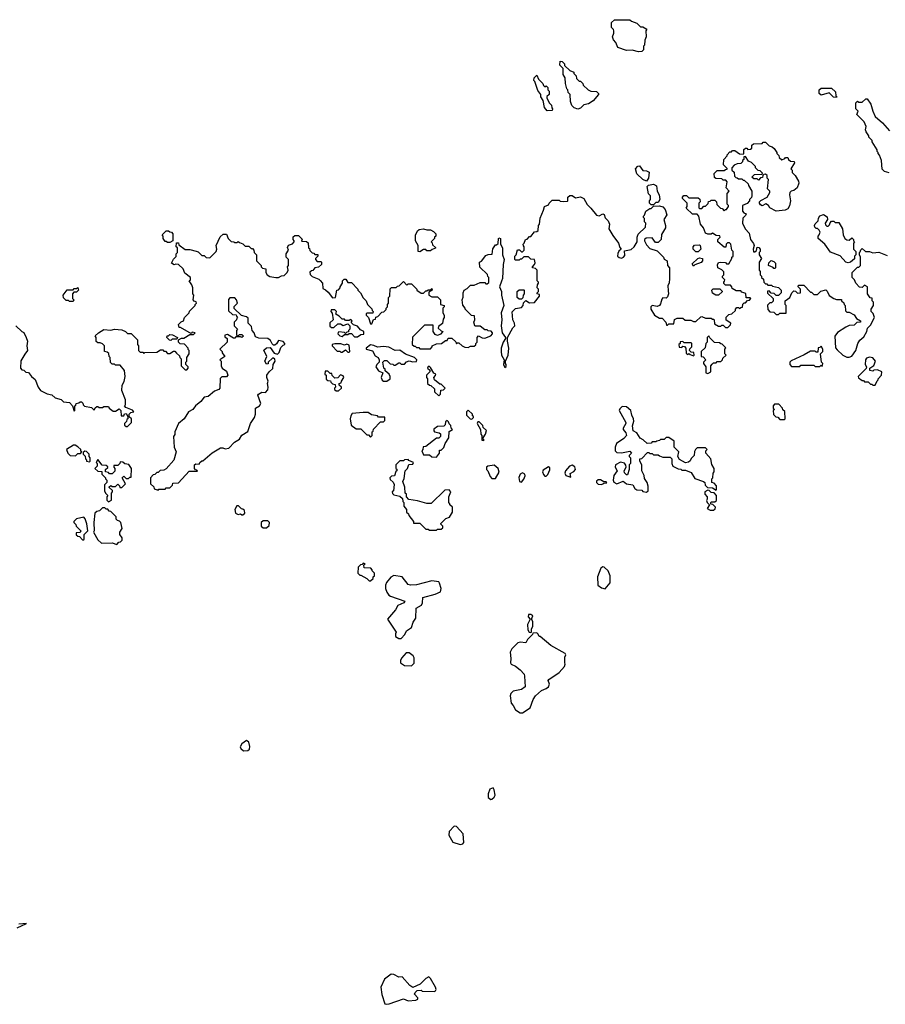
# Model space of a CAD drawing. Extents: x 1861455 to 2058065, y 200073 to 437907.
# Tile 239 of 256: x 1911632 to 1918970, y 309460 to 317810. Entities that reach past the tile are written whole.
import ezdxf

# ---------------------------------------------------------------- set-up
doc = ezdxf.new("R2010")
doc.units = 0

msp = doc.modelspace()

# ---------------------------------------------------------------- linework, layer by layer
at = {"layer": '0CON05XD'}
for points in [[(1916878.3, 317538.3), (1916825, 317552.5), (1916775, 317547.5), (1916702.5, 317575), (1916687, 317617), (1916665, 317640), (1916657.5, 317665), (1916670, 317695), (1916670, 317715), (1916667, 317727), (1916650, 317745), (1916650, 317785), (1916675, 317810), (1916805, 317810), (1916818.3, 317798.3), (1916865, 317780), (1916895, 317750), (1916915, 317750), (1916948.3, 317728.3), (1916940, 317715), (1916942.5, 317665), (1916932.5, 317635), (1916930, 317595), (1916920, 317585), (1916920, 317555), (1916905, 317540), (1916878.3, 317538.3)], [(1916365, 317050), (1916333, 317063), (1916313, 317083), (1916302.5, 317115), (1916300, 317175), (1916281.7, 317191.7), (1916280, 317215), (1916270, 317225), (1916258.3, 317268.3), (1916257, 317317), (1916240, 317345), (1916240, 317395), (1916210, 317425), (1916213, 317457), (1916230, 317455), (1916250, 317435), (1916251.7, 317421.7), (1916295, 317380), (1916330, 317365), (1916330, 317355), (1916350, 317335), (1916351.7, 317311.7), (1916375, 317290), (1916385, 317290), (1916405, 317270), (1916410, 317255), (1916450, 317215), (1916475, 317202.5), (1916521.7, 317201.7), (1916540, 317185), (1916540, 317175), (1916495, 317122.5), (1916455, 317097.5), (1916413.3, 317086.7), (1916385, 317060), (1916365, 317050)], [(1916105, 317037.5), (1916082.5, 317065), (1916070, 317125), (1916050, 317155), (1916050, 317175), (1916025, 317210), (1916000, 317285), (1915990, 317295), (1915993, 317317), (1916015, 317340), (1916030, 317305), (1916068.3, 317268.3), (1916071.7, 317251.7), (1916085, 317240), (1916095, 317250), (1916110, 317235), (1916110, 317215), (1916120, 317205), (1916120, 317175), (1916101.7, 317158.3), (1916100, 317145), (1916123, 317103), (1916140, 317085), (1916143, 317063), (1916150, 317055), (1916145, 317040), (1916105, 317037.5)], [(1918555, 317150), (1918531.7, 317151.7), (1918495, 317190), (1918425, 317170), (1918410, 317185), (1918410, 317215), (1918425, 317230), (1918515, 317230), (1918548.3, 317198.3), (1918550, 317165), (1918560, 317155), (1918555, 317150)], [(1919001.7, 316511.7), (1918963, 316523), (1918943, 316543), (1918937.5, 316615), (1918921.7, 316661.7), (1918910, 316675), (1918910, 316685), (1918901.7, 316691.7), (1918900, 316705), (1918860, 316775), (1918860, 316785), (1918830, 316815), (1918830, 316825), (1918808.3, 316858.3), (1918802.5, 316875), (1918807.5, 316905), (1918790, 316945), (1918730, 317005), (1918740, 317035), (1918720, 317055), (1918720, 317105), (1918735, 317120), (1918745, 317110), (1918775, 317110), (1918805, 317140), (1918815, 317140), (1918847.5, 317095), (1918863, 317033), (1918885, 316990), (1918947.5, 316935), (1919007, 316867)], [(1915717.7, 315592.3), (1915698.8, 315545), (1915716, 315505), (1915716.2, 315475), (1915736.2, 315385), (1915713, 315323), (1915718.8, 315265), (1915712.5, 315215), (1915722.5, 315155), (1915750, 315115), (1915750, 315105), (1915730, 315075), (1915713.3, 315025), (1915712.5, 314995), (1915717.5, 314965), (1915740, 314925), (1915732.5, 314885), (1915745, 314860), (1915755, 314870), (1915757.5, 314885), (1915750, 314895), (1915750, 314915), (1915772.5, 314965), (1915780, 315025), (1915767.5, 315085), (1915767.5, 315115), (1915813, 315197), (1915830, 315215), (1915827, 315237), (1915812.5, 315265), (1915808.3, 315331.7), (1915835, 315360), (1915885, 315370), (1915900, 315385), (1915901.7, 315408.3), (1915921.7, 315428.3), (1915955, 315410), (1915997, 315413), (1916040, 315465), (1916038.3, 315478.3), (1916020, 315485), (1916020, 315495), (1916030, 315505), (1916030, 315525), (1916020, 315535), (1916021.7, 315561.7), (1916030, 315575), (1916030, 315585), (1916020, 315595), (1916020, 315685), (1916005, 315700), (1915980, 315705), (1915980, 315715), (1915997, 315733), (1916001.7, 315748.3), (1915997.5, 315775), (1915965, 315780), (1915945, 315800), (1915905, 315800), (1915885, 315780), (1915875, 315780), (1915865, 315770), (1915835, 315770), (1915830, 315775), (1915830, 315805), (1915840, 315815), (1915851.7, 315858.3), (1915868.3, 315858.3), (1915885, 315840), (1915895, 315840), (1915910, 315855), (1915910, 315885), (1915901.7, 315891.7), (1915900, 315905), (1915910, 315915), (1915920, 315945), (1915935, 315950), (1915955, 315970), (1915965, 315970), (1915995, 316010), (1916017, 316013), (1916027, 316023), (1916030, 316065), (1916040, 316075), (1916043, 316127), (1916072.5, 316195), (1916080, 316225), (1916115, 316240), (1916120, 316255), (1916145, 316280), (1916205, 316280), (1916215, 316270), (1916245, 316267.5), (1916275, 316270), (1916280, 316275), (1916280, 316305), (1916295, 316320), (1916315, 316320), (1916345, 316300), (1916385, 316307.5), (1916415, 316292.5), (1916441.7, 316241.7), (1916475, 316212.5), (1916521.2, 316151.2), (1916545, 316146.2), (1916575, 316163.3), (1916588.3, 316158.3), (1916595, 316130), (1916620, 316105), (1916632.5, 316075), (1916627.5, 316035), (1916659.3, 315979.3), (1916707.5, 315915), (1916718.3, 315878.3), (1916730, 315865), (1916711.7, 315848.3), (1916701.4, 315828.6), (1916700.8, 315805), (1916713.1, 315793.1), (1916735, 315786.9), (1916751.2, 315795), (1916760.8, 315809.2), (1916760, 315850), (1916815, 315860), (1916840, 315885), (1916867.5, 315925), (1916867.5, 315965), (1916875, 315990), (1916938.3, 316051.7), (1916940, 316085), (1916930, 316095), (1916930, 316125), (1916921.7, 316131.7), (1916920, 316145), (1916928.3, 316151.7), (1916940, 316185), (1916975, 316210), (1916985, 316210), (1917005, 316230), (1917055, 316232.5), (1917085, 316222.5), (1917105, 316200), (1917116.7, 316155), (1917092.5, 316115), (1917107.5, 316065), (1917107.5, 316045), (1917073, 315987), (1917070, 315945), (1917045, 315920), (1917021.7, 315921.7), (1916995, 315960), (1916943, 315957), (1916930, 315945), (1916930, 315935), (1916945, 315900), (1916975, 315870), (1917035, 315850), (1917090, 315795), (1917095, 315780), (1917120, 315765), (1917122.5, 315725), (1917140, 315705), (1917140, 315615), (1917137.5, 315575), (1917127.5, 315555), (1917128.3, 315511.7), (1917132.5, 315485), (1917125, 315460), (1917111.7, 315448.3), (1917085, 315450), (1917075, 315440), (1917065, 315400), (1917055, 315387.5), (1917035, 315377.5), (1916995, 315387.5), (1916982.5, 315375), (1916982.5, 315355), (1917012.5, 315305), (1917055, 315280), (1917078.3, 315278.3), (1917110, 315245), (1917115, 315220), (1917125, 315220), (1917135, 315230), (1917178.3, 315231.7), (1917183, 315267), (1917205, 315280), (1917255, 315280), (1917273, 315263), (1917321.7, 315261.7), (1917345, 315250), (1917365, 315250), (1917405, 315290), (1917415, 315292.5), (1917445, 315280), (1917495, 315280), (1917505, 315270), (1917515, 315270), (1917520, 315265), (1917521.7, 315231.7), (1917555, 315210), (1917575, 315210), (1917585, 315220), (1917595, 315220), (1917615, 315200), (1917635, 315200), (1917658.3, 315221.7), (1917660, 315235), (1917621.7, 315261.7), (1917621.7, 315288.3), (1917645, 315310), (1917670, 315315), (1917700, 315345), (1917700, 315355), (1917711.7, 315368.3), (1917725, 315370), (1917735, 315360), (1917745, 315370), (1917758.3, 315371.7), (1917761.7, 315398.3), (1917775, 315410), (1917785, 315410), (1917801.7, 315428.3), (1917818.3, 315431.7), (1917830, 315445), (1917825, 315450), (1917791.7, 315451.7), (1917788.3, 315488.3), (1917755, 315500), (1917745, 315510), (1917705, 315510), (1917671.7, 315531.7), (1917670, 315545), (1917658.3, 315558.3), (1917615, 315560), (1917601.7, 315571.7), (1917600, 315585), (1917608.3, 315591.7), (1917610, 315605), (1917590, 315625), (1917590, 315635), (1917600, 315645), (1917601.7, 315671.7), (1917585, 315690), (1917550, 315705), (1917548.3, 315731.7), (1917555, 315750), (1917575, 315752.5), (1917615, 315750), (1917625, 315740), (1917645, 315740), (1917670, 315785), (1917670, 315795), (1917680, 315805), (1917680, 315845), (1917670, 315855), (1917660, 315905), (1917648.3, 315918.3), (1917631.7, 315918.3), (1917620, 315905), (1917618.3, 315881.7), (1917605, 315880), (1917550, 315925), (1917550, 315945), (1917570, 315965), (1917568.3, 315978.3), (1917535, 315980), (1917505, 316000), (1917495, 315990), (1917465, 315990), (1917445, 316000), (1917430, 316045), (1917402.5, 316075), (1917390, 316145), (1917375, 316160), (1917335, 316160), (1917283, 316213), (1917290, 316225), (1917290, 316255), (1917250, 316295), (1917250, 316305), (1917261.7, 316318.3), (1917285, 316320), (1917305, 316300), (1917385, 316300), (1917398.3, 316288.3), (1917400, 316265), (1917390, 316255), (1917390, 316215), (1917395, 316210), (1917415, 316210), (1917431.7, 316228.3), (1917445, 316230), (1917468.3, 316251.7), (1917471.7, 316268.3), (1917485, 316270), (1917495, 316280), (1917525, 316280), (1917540, 316265), (1917541.7, 316241.7), (1917571.7, 316211.7), (1917588.3, 316208.3), (1917605, 316190), (1917615, 316200), (1917625, 316200), (1917640, 316225), (1917640, 316235), (1917630, 316245), (1917630, 316335), (1917647.5, 316355), (1917620, 316385), (1917630, 316435), (1917618.3, 316448.3), (1917595, 316450), (1917585, 316460), (1917533, 316463), (1917523, 316473), (1917520, 316505), (1917545, 316530), (1917605, 316530), (1917615, 316540), (1917628.3, 316541.7), (1917628.3, 316548.3), (1917598.3, 316578.3), (1917600, 316625), (1917630, 316655), (1917630, 316665), (1917651.7, 316688.3), (1917665, 316690), (1917675, 316700), (1917695, 316700), (1917733, 316673), (1917765, 316670), (1917770, 316675), (1917771.7, 316708.3), (1917785, 316720), (1917795, 316720), (1917805, 316710), (1917828.3, 316711.7), (1917838.3, 316721.7), (1917840, 316745), (1917851.7, 316758.3), (1917925, 316760), (1917935, 316770), (1917955, 316770), (1917985, 316740), (1918011.7, 316731.7), (1918028.3, 316718.3), (1918050, 316685), (1918050, 316675), (1918068.3, 316658.3), (1918071.7, 316641.7), (1918091.7, 316621.7), (1918118.3, 316631.7), (1918125, 316640), (1918145, 316640), (1918150, 316625), (1918165, 316610), (1918197, 316607), (1918200, 316595), (1918170, 316545), (1918180, 316535), (1918180, 316515), (1918205, 316490), (1918235, 316440), (1918236.7, 316425), (1918222.5, 316385), (1918195, 316362.5), (1918173, 316357), (1918160, 316345), (1918157.5, 316325), (1918166.7, 316275), (1918159.3, 316230.7), (1918143, 316207), (1918120, 316195), (1918045, 316187.5), (1917990, 316215), (1917980, 316235), (1917957, 316247), (1917925, 316232.5), (1917910.7, 316240.7), (1917902.5, 316255), (1917903.9, 316266.1), (1917915, 316277.5), (1917970, 316305), (1917990, 316345), (1917990, 316355), (1917972.5, 316375), (1917980, 316455), (1917970, 316465), (1917968.3, 316488.3), (1917955, 316500), (1917941.7, 316498.3), (1917931.7, 316488.3), (1917928.3, 316471.7), (1917911.7, 316468.3), (1917895, 316450), (1917885, 316460), (1917855, 316460), (1917840, 316475), (1917861.7, 316498.3)], [(1917861.7, 316498.3), (1917925, 316500), (1917928.3, 316508.3), (1917908.3, 316528.3), (1917891.7, 316531.7), (1917870, 316555), (1917870, 316565), (1917835, 316600), (1917810, 316610), (1917785, 316650), (1917771.7, 316648.3), (1917770, 316625), (1917760, 316615), (1917760, 316605), (1917745, 316590), (1917713, 316587), (1917690, 316575), (1917670, 316555), (1917670, 316535), (1917688.3, 316518.3), (1917693, 316483), (1917701.7, 316471.7), (1917715, 316470), (1917725, 316460), (1917755, 316460), (1917765, 316450), (1917775, 316450), (1917808.3, 316418.3), (1917810, 316405), (1917837.5, 316355), (1917840, 316315), (1917837, 316303), (1917820, 316285), (1917820, 316275), (1917798.3, 316251.7), (1917760, 316235), (1917760, 316185), (1917771.7, 316171.7), (1917790, 316165), (1917785, 316150), (1917763, 316127), (1917760, 316085), (1917782.5, 316035), (1917815, 316000), (1917827.5, 315945), (1917851.7, 315911.7), (1917857.5, 315895), (1917850, 315865), (1917851.7, 315841.7), (1917865, 315840), (1917878.3, 315851.7), (1917885, 315880), (1917898.3, 315878.3), (1917910, 315865), (1917910, 315845), (1917900, 315835), (1917900, 315815), (1917920, 315785), (1917900, 315755), (1917900, 315685), (1917910, 315675), (1917910, 315645), (1917920, 315635), (1917920, 315625), (1917938.3, 315608.3), (1917940, 315585), (1917955, 315570), (1917965, 315570), (1917975, 315560), (1918005, 315560), (1918015, 315550), (1918065, 315537.5), (1918087.5, 315515), (1918087, 315493), (1918065, 315470), (1918045, 315470), (1918027, 315487), (1918001.7, 315491.7), (1917985, 315510), (1917971.7, 315508.3), (1917971.7, 315491.7), (1918020, 315445), (1918018.3, 315421.7), (1918005, 315410), (1917991.7, 315408.3), (1917971.7, 315388.3), (1917973, 315353), (1917991.7, 315331.7), (1918025, 315330), (1918045, 315310), (1918065, 315310), (1918075, 315320), (1918128.3, 315321.7), (1918130, 315385), (1918120, 315395), (1918120, 315425), (1918160, 315455), (1918177.5, 315495), (1918195, 315510), (1918208.3, 315508.3), (1918225, 315490), (1918250, 315495), (1918250, 315525), (1918230, 315545), (1918235, 315560), (1918278.3, 315558.3), (1918335, 315500), (1918345, 315500), (1918365, 315480), (1918395, 315480), (1918423, 315507), (1918465, 315520), (1918478.3, 315508.3), (1918495, 315470), (1918535, 315446.7), (1918557, 315437), (1918598.3, 315438.3), (1918600, 315425), (1918618.3, 315408.3), (1918620, 315395), (1918630, 315385), (1918631.7, 315341.7), (1918645, 315330), (1918665, 315330), (1918705, 315307.5), (1918727, 315277), (1918760, 315255), (1918760, 315245), (1918729.3, 315240.7), (1918705, 315218.8), (1918663.6, 315216.4), (1918636.4, 315203.6), (1918565, 315157.5), (1918543, 315127), (1918548.3, 315028.3), (1918560.7, 315010.7), (1918610, 314965), (1918645, 314947.5), (1918665, 314947.5), (1918685, 314956.7), (1918720.8, 315005), (1918735.8, 315065), (1918755, 315092.5), (1918789.4, 315120.6), (1918813.9, 315166.1), (1918820, 315195), (1918845, 315220), (1918877.5, 315285), (1918867, 315317), (1918850, 315335), (1918850, 315355), (1918870, 315385), (1918870, 315415), (1918860, 315425), (1918858.3, 315448.3), (1918841.7, 315451.7), (1918820, 315485), (1918820, 315545), (1918795, 315560), (1918775, 315540), (1918751.7, 315541.7), (1918720, 315575), (1918710, 315605), (1918690, 315625), (1918690, 315665), (1918735, 315710), (1918745, 315710), (1918760, 315725), (1918760, 315795), (1918750, 315815), (1918750, 315835), (1918758.3, 315841.7), (1918761.7, 315858.3), (1918775, 315870), (1918803, 315843), (1918835, 315843.3), (1918865, 315832.5), (1918915, 315837.5), (1918985, 315810)], [(1916945, 316440), (1916913.6, 316453.6), (1916863.9, 316503.9), (1916852.5, 316545), (1916871.7, 316568.3), (1916885, 316570), (1916915, 316530), (1916947, 316527), (1916967, 316517), (1916962.5, 316465), (1916945, 316440)], [(1917005, 316240), (1916985, 316240), (1916970, 316255), (1916970, 316275), (1916980, 316285), (1916980, 316315), (1916963, 316333), (1916950, 316395), (1916963, 316407), (1917005, 316416.2), (1917031.2, 316401.2), (1917037, 316357), (1917052.5, 316325), (1917060, 316285), (1917045, 316260), (1917025, 316260), (1917005, 316240)], [(1918655, 315747.5), (1918635, 315752.5), (1918588.3, 315808.3), (1918505, 315837.5), (1918456.4, 315906.4), (1918400, 315955), (1918400, 315975), (1918410, 315985), (1918417, 316007), (1918410, 316025), (1918395, 316040), (1918385, 316040), (1918371.7, 316051.7), (1918370, 316065), (1918375, 316080), (1918400, 316105), (1918403, 316127), (1918415, 316147.5), (1918445, 316157.5), (1918478.3, 316138.3), (1918480, 316115), (1918460, 316085), (1918461.7, 316071.7), (1918475, 316060), (1918485, 316060), (1918498.3, 316071.7), (1918501.7, 316088.3), (1918515, 316100), (1918535, 316100), (1918545, 316090), (1918575, 316090), (1918607, 316037), (1918613.3, 315985), (1918627.5, 315955), (1918645, 315942.5), (1918665, 315940), (1918685, 315960), (1918700, 315945), (1918700, 315935), (1918710, 315925), (1918700, 315915), (1918700, 315865), (1918720, 315845), (1918720, 315815), (1918710, 315805), (1918708.3, 315781.7), (1918675, 315752.5), (1918655, 315747.5)], [(1911677, 314973), (1911643, 314917), (1911640, 314855), (1911651.7, 314841.7), (1911668.3, 314838.3), (1911685, 314820), (1911708.3, 314818.3), (1911733.6, 314783.6), (1911765, 314760), (1911790, 314695), (1911810, 314665), (1911865, 314637.5), (1911905, 314630), (1911933, 314603), (1911985, 314590), (1912005, 314570), (1912055, 314562.5), (1912080, 314535), (1912095, 314490), (1912100, 314495), (1912100, 314535), (1912108.3, 314541.7), (1912110, 314555), (1912135, 314560), (1912145, 314570), (1912155, 314570), (1912168.3, 314558.3), (1912170, 314545), (1912181.7, 314531.7), (1912241.7, 314521.7), (1912265, 314500), (1912271.7, 314518.3), (1912285, 314530), (1912295, 314530), (1912305, 314520), (1912335, 314520), (1912345, 314530), (1912385, 314530), (1912390, 314515), (1912425, 314490), (1912445, 314490), (1912475, 314510), (1912490, 314495), (1912491.7, 314451.7), (1912515, 314450), (1912521.7, 314468.3), (1912535, 314470), (1912550, 314445), (1912550, 314425), (1912541.7, 314418.3), (1912538.3, 314401.7), (1912520, 314385), (1912521.7, 314371.7), (1912535, 314360), (1912545, 314360), (1912580, 314395), (1912580, 314425), (1912561.7, 314441.7), (1912560, 314465), (1912575, 314480), (1912600, 314485), (1912588.3, 314498.3), (1912531.7, 314521.7), (1912520, 314535), (1912530, 314545), (1912530, 314585), (1912497.5, 314665), (1912501.7, 314711.7), (1912517, 314743), (1912527.5, 314785), (1912520, 314835), (1912485, 314880), (1912445, 314880), (1912435, 314890), (1912415, 314890), (1912401.7, 314901.7), (1912400, 314945), (1912390, 314955), (1912388.3, 314978.3), (1912375, 314990), (1912350, 314995), (1912350, 315045), (1912335, 315060), (1912315, 315070), (1912295, 315070), (1912281.7, 315081.7), (1912280, 315115), (1912271.7, 315128.3), (1912300, 315155), (1912345, 315182.5), (1912405, 315177.5), (1912435, 315186.2), (1912499.3, 315179.3), (1912530, 315165), (1912545, 315150), (1912578.3, 315148.3), (1912630, 315095), (1912630, 315055), (1912640, 315045), (1912640, 315005), (1912655, 314990), (1912675, 314990), (1912685, 314980), (1912692.5, 314987.5), (1912795, 314990), (1912825, 315010), (1912845, 315010), (1912855, 315000), (1912868.3, 314998.3), (1912885, 314980), (1912905, 314980), (1912935, 315000), (1912948.3, 314998.3), (1912961.7, 314981.7), (1912988.3, 314958.3), (1912990, 314945), (1913000, 314935), (1913000, 314875), (1913035, 314840), (1913048.3, 314841.7), (1913060, 314855), (1913060, 314865), (1913040, 314885), (1913040, 314905), (1913050, 314915), (1913050, 314945), (1913070, 314975), (1913070, 315005), (1913061.7, 315011.7), (1913060, 315025), (1913028.3, 315058.3), (1912991.7, 315061.7), (1912980, 315075), (1912980, 315095), (1913005, 315110), (1913025, 315110), (1913075, 315140), (1913105, 315140), (1913120, 315155), (1913095, 315160), (1913085, 315150), (1913068.3, 315158.3), (1912995, 315200), (1912985, 315200), (1912980, 315225), (1913001.7, 315248.3), (1913020, 315255), (1913030, 315285), (1913070, 315325), (1913071.7, 315338.3), (1913120, 315385), (1913120, 315395), (1913130, 315405), (1913128.3, 315418.3), (1913111.7, 315421.7), (1913102.5, 315435), (1913107.5, 315475), (1913100, 315485), (1913100, 315535), (1913091.7, 315561.7), (1913070, 315595), (1913080, 315605), (1913080, 315625), (1913031.7, 315661.7), (1913018.3, 315698.3), (1912980, 315735), (1912955, 315737.5), (1912942.5, 315732.5), (1912920, 315745), (1912935, 315780), (1912958.3, 315801.7), (1912960, 315825), (1912970, 315835), (1912970, 315875), (1912960, 315885), (1912961.7, 315918.3), (1912978.3, 315918.3), (1912981.7, 315901.7), (1913035, 315860), (1913075, 315860), (1913127, 315847), (1913145, 315840), (1913175, 315810), (1913195, 315810), (1913213, 315793), (1913245, 315790), (1913297.5, 315845), (1913302.5, 315865), (1913297.5, 315895), (1913331.7, 315968.3), (1913358.3, 315991.7), (1913385, 315990), (1913400, 315955), (1913425, 315930), (1913447, 315927), (1913455, 315920), (1913475, 315920), (1913485, 315930), (1913495, 315920), (1913525, 315910), (1913545, 315890), (1913575, 315890), (1913595, 315870), (1913605, 315870), (1913617.5, 315855), (1913620, 315835), (1913640, 315815), (1913640, 315765), (1913680, 315725), (1913680, 315715), (1913691.7, 315701.7), (1913718.3, 315698.3), (1913720, 315665), (1913730, 315645), (1913753, 315633), (1913805, 315622.5), (1913827, 315623), (1913853, 315637), (1913875, 315640), (1913900, 315665), (1913907.5, 315685), (1913902.5, 315715), (1913910, 315725), (1913910, 315775), (1913890, 315795), (1913890, 315825), (1913910, 315855), (1913903, 315877), (1913911.7, 315898.3), (1913945, 315910), (1913960, 315925), (1913960, 315935), (1913950, 315945), (1913951.7, 315968.3), (1913965, 315980), (1913995, 315980), (1914028.3, 315948.3), (1914021.7, 315931.7), (1914065, 315930), (1914078.3, 315918.3), (1914080, 315875), (1914088.3, 315868.3), (1914091.7, 315851.7), (1914111.7, 315831.7), (1914125, 315830), (1914135, 315820), (1914158.3, 315818.3), (1914160, 315805), (1914140, 315785), (1914140, 315775), (1914155, 315760), (1914185, 315760), (1914190, 315755), (1914190, 315735), (1914165, 315710), (1914133, 315707), (1914118.3, 315681.7), (1914105, 315680), (1914091.7, 315668.3), (1914095, 315650), (1914113, 315633), (1914168.3, 315608.3), (1914178.3, 315598.3), (1914200, 315575), (1914201.7, 315531.7), (1914225, 315520), (1914248.3, 315498.3), (1914285, 315450), (1914310, 315455), (1914320, 315515), (1914335, 315520), (1914350, 315535), (1914350, 315545), (1914370, 315575), (1914370, 315595), (1914381.7, 315608.3), (1914398.3, 315608.3), (1914415, 315580), (1914445, 315580), (1914500, 315525), (1914500, 315515), (1914520, 315495), (1914545, 315450), (1914570, 315425), (1914580, 315395), (1914618.3, 315358.3), (1914620, 315345), (1914630, 315335), (1914625, 315320), (1914575, 315320), (1914570, 315315), (1914570, 315305), (1914590, 315285), (1914605, 315230), (1914618.3, 315231.7), (1914631.7, 315268.3), (1914648.3, 315271.7), (1914651.7, 315288.3), (1914668.3, 315291.7), (1914701.7, 315328.3), (1914718.3, 315331.7), (1914738.3, 315351.7), (1914740, 315365), (1914750, 315375), (1914750, 315395), (1914760, 315405), (1914760, 315455), (1914770, 315465), (1914771.7, 315528.3), (1914785, 315540), (1914825, 315540), (1914835, 315550), (1914848.3, 315551.7), (1914885, 315590), (1914915, 315560), (1914925, 315570), (1914955, 315570), (1915000, 315525), (1915000, 315515), (1915035, 315490), (1915055, 315490), (1915075, 315510), (1915085, 315510), (1915095, 315520), (1915115, 315520), (1915125, 315530), (1915130, 315515), (1915101.7, 315498.3), (1915100, 315475), (1915125, 315460), (1915175, 315460), (1915200, 315435), (1915200, 315395), (1915230, 315385), (1915230, 315375), (1915220, 315365), (1915220, 315325), (1915230, 315305), (1915230, 315285), (1915221.7, 315271.7), (1915217, 315233), (1915181.7, 315208.3), (1915180, 315195), (1915205, 315170), (1915220, 315165), (1915198.3, 315141.7), (1915175, 315132.5), (1915155, 315140), (1915137.5, 315165), (1915138.3, 315218.3), (1915065, 315220), (1914961.7, 315118.3), (1914960, 315055), (1914975, 315040), (1914985, 315040), (1914995, 315030), (1915015, 315030), (1915025, 315020), (1915115, 315020), (1915130, 315035), (1915130, 315045), (1915165, 315060), (1915207, 315063), (1915241.7, 315088.3), (1915255, 315090), (1915265, 315110), (1915295, 315110), (1915328.3, 315078.3), (1915335, 315060), (1915345, 315070), (1915355, 315070), (1915383, 315043), (1915405, 315032.5), (1915435, 315030), (1915455, 315040), (1915485, 315040), (1915498.3, 315051.7), (1915500, 315065), (1915510, 315075), (1915510, 315115), (1915521.7, 315128.3), (1915553, 315113), (1915575, 315110), (1915625, 315130), (1915640, 315145), (1915640, 315155), (1915628.3, 315168.3), (1915605, 315170), (1915595, 315180), (1915575, 315180), (1915535, 315210), (1915495, 315210), (1915490, 315215), (1915482.5, 315245), (1915490, 315265), (1915488.3, 315298.3), (1915461.7, 315301.7), (1915410, 315355), (1915410, 315365), (1915388.3, 315388.3), (1915382.5, 315435), (1915391.7, 315458.3), (1915392.5, 315495), (1915400, 315515), (1915425, 315530), (1915455, 315560), (1915485, 315560), (1915535, 315580), (1915575, 315580), (1915585, 315570), (1915595, 315570), (1915608.3, 315581.7), (1915610, 315625), (1915601.7, 315631.7), (1915598.3, 315648.3), (1915531.7, 315711.7), (1915530, 315755), (1915548.3, 315761.7), (1915585, 315810), (1915605, 315820), (1915638.3, 315821.7), (1915643, 315867), (1915665, 315900), (1915675, 315900), (1915688.3, 315911.7), (1915690, 315955), (1915695, 315960), (1915707.5, 315955), (1915707.5, 315905), (1915723.8, 315875), (1915726, 315815), (1915740, 315775), (1915730, 315735), (1915723.8, 315615), (1915717.7, 315592.3)], [(1912905, 315920), (1912885, 315920), (1912875, 315930), (1912865, 315930), (1912850, 315955), (1912850, 315975), (1912840, 315985), (1912875, 316020), (1912895, 316020), (1912905, 316010), (1912918.3, 316008.3), (1912930, 315995), (1912930, 315935), (1912905, 315920)], [(1915025, 315842.5), (1915010, 315845), (1915010, 315895), (1914987.5, 315935), (1914988.3, 315981.7), (1915005, 316020), (1915018.3, 316031.7), (1915055, 316037.5), (1915085, 316027.5), (1915115, 316027.5), (1915140, 316015), (1915160, 315995), (1915160, 315975), (1915150, 315965), (1915150, 315955), (1915120, 315925), (1915128.3, 315918.3), (1915131.7, 315901.7), (1915158.3, 315878.3), (1915158.3, 315871.7), (1915128.3, 315861.7), (1915115, 315850), (1915085, 315850), (1915075, 315860), (1915055, 315860), (1915025, 315842.5)], [(1917385, 315840), (1917365, 315840), (1917340, 315865), (1917340, 315885), (1917351.7, 315898.3), (1917395, 315900), (1917400, 315895), (1917407, 315863), (1917385, 315840)], [(1917345, 315720), (1917331.7, 315738.3), (1917380, 315785), (1917395, 315790), (1917420, 315785), (1917420, 315765), (1917408.3, 315751.7), (1917355, 315730), (1917345, 315720)], [(1918035, 315700), (1918025, 315700), (1918018.3, 315708.3), (1917980, 315725), (1917981.7, 315748.3), (1918003, 315767), (1918025, 315760), (1918040, 315745), (1918040, 315705), (1918035, 315700)], [(1912085, 315420), (1912055, 315420), (1912045, 315430), (1912025, 315430), (1912005, 315452.5), (1912000, 315475), (1912035, 315520), (1912085, 315520), (1912095, 315530), (1912115, 315530), (1912125, 315540), (1912130, 315515), (1912115, 315500), (1912091.7, 315498.3), (1912080, 315485), (1912080, 315445), (1912090, 315435), (1912085, 315420)], [(1915885, 315440), (1915865, 315440), (1915850, 315455), (1915850, 315505), (1915865, 315520), (1915905, 315520), (1915910, 315515), (1915910, 315485), (1915900, 315475), (1915898.3, 315451.7), (1915885, 315440)], [(1917555, 315472.5), (1917533, 315473), (1917505, 315490), (1917500, 315515), (1917511.7, 315528.3), (1917567.5, 315527.5), (1917588.3, 315508.3), (1917588.3, 315501.7), (1917555, 315472.5)], [(1912805, 313820), (1912812.5, 313827.5), (1912865, 313830), (1912875, 313840), (1912905, 313840), (1912928.3, 313861.7), (1912931.7, 313878.3), (1912978.3, 313881.7), (1913068.3, 313981.7), (1913138.3, 313981.7), (1913135, 313990), (1913121.7, 313991.7), (1913113, 314003), (1913113.6, 314036.4), (1913125, 314042.5), (1913155, 314040), (1913160, 314055), (1913175, 314070), (1913185, 314070), (1913265, 314137.5), (1913335, 314180), (1913355, 314180), (1913375, 314170), (1913405, 314177.5), (1913452.1, 314227.9), (1913497, 314253), (1913515, 314287.5), (1913565, 314317.5), (1913590, 314385), (1913623.3, 314435), (1913631.2, 314465), (1913632.5, 314515), (1913665, 314536.7), (1913675.7, 314554.3), (1913652.5, 314625), (1913657.5, 314635), (1913685, 314650), (1913715, 314647.5), (1913735, 314670), (1913740, 314695), (1913733.3, 314725), (1913737.5, 314745), (1913726.7, 314775), (1913727.5, 314795), (1913747, 314823), (1913778.3, 314851.7), (1913780, 314885), (1913797.5, 314915), (1913795, 314930), (1913785, 314940), (1913775, 314940), (1913740, 314905), (1913738.3, 314891.7), (1913725, 314890), (1913710, 314915), (1913727.5, 314955), (1913702.5, 315007.5), (1913725, 315027.5), (1913755, 315030), (1913790.7, 314980.7), (1913817, 314973), (1913831.7, 314988.3), (1913845, 315030), (1913865, 315050), (1913880, 315055), (1913880, 315065), (1913865, 315080), (1913825, 315090), (1913808.3, 315061.7), (1913795, 315050), (1913785, 315050), (1913771.7, 315061.7), (1913759.3, 315089.3), (1913735, 315107.5), (1913658.3, 315108.3), (1913631.7, 315121.7), (1913620, 315155), (1913603, 315173), (1913598.3, 315208.3), (1913570, 315235), (1913568.3, 315278.3), (1913555, 315290), (1913511.7, 315301.7), (1913451.7, 315361.7), (1913451.7, 315378.3), (1913480, 315405), (1913470, 315435), (1913455, 315450), (1913415, 315450), (1913401.7, 315438.3), (1913401.7, 315341.7), (1913435, 315310), (1913468.3, 315308.3), (1913470, 315295), (1913480, 315285), (1913471.7, 315278.3), (1913470, 315265), (1913450, 315245), (1913450, 315215), (1913480, 315185), (1913470, 315175), (1913470, 315135), (1913485, 315130), (1913495, 315140), (1913515, 315140), (1913530, 315125), (1913516.4, 315113.6), (1913505, 315120), (1913465, 315120), (1913455, 315110), (1913445, 315110), (1913395, 315140), (1913370, 315135), (1913371.7, 315121.7), (1913390, 315105), (1913390, 315075), (1913330, 315015), (1913350, 314995), (1913350, 314985), (1913370, 314955), (1913330, 314925), (1913340, 314915), (1913340, 314875), (1913347.5, 314855), (1913385, 314830), (1913397.5, 314795), (1913385, 314782.5), (1913345, 314780), (1913333, 314767), (1913330, 314685), (1913320, 314675), (1913285, 314660), (1913230, 314615), (1913195, 314607.5), (1913169.3, 314570.7), (1913123.6, 314536.4), (1913100, 314505), (1913062.5, 314485), (1913027.5, 314425), (1912980, 314385), (1912947.5, 314315), (1912946.4, 314293.6), (1912937.5, 314275), (1912942.5, 314185), (1912960, 314145), (1912940, 314075), (1912875, 314000), (1912855, 313990), (1912823, 313987), (1912805, 313970), (1912795, 313970), (1912778.3, 313951.7), (1912765, 313950), (1912740, 313925), (1912740, 313875), (1912768.3, 313848.3), (1912771.7, 313831.7), (1912805, 313820)], [(1914495, 315120), (1914525, 315140), (1914548.3, 315141.7), (1914550, 315165), (1914520, 315180), (1914495, 315210), (1914461.7, 315221.7), (1914441.7, 315241.7), (1914450, 315255), (1914438.3, 315268.3), (1914425, 315260), (1914395, 315260), (1914385, 315270), (1914365, 315270), (1914340, 315295), (1914311.7, 315311.7), (1914317.5, 315335), (1914305, 315350), (1914271.7, 315348.3), (1914270, 315335), (1914281.7, 315321.7), (1914290, 315265), (1914261.7, 315238.3), (1914261.7, 315211.7), (1914275, 315200), (1914295, 315200), (1914328.3, 315231.7), (1914351.7, 315231.7), (1914375, 315217.5), (1914415, 315230), (1914430, 315215), (1914430, 315185), (1914420, 315175), (1914418.3, 315161.7), (1914405, 315160), (1914395, 315150), (1914385, 315157.5), (1914338.3, 315161.7), (1914331.7, 315158.3), (1914330, 315145), (1914345, 315130), (1914365, 315122.5), (1914385, 315140), (1914415, 315140), (1914425, 315150), (1914445, 315150), (1914471.7, 315121.7), (1914495, 315120)], [(1911600, 315215), (1911650, 315165), (1911666.4, 315156.4), (1911687.5, 315115), (1911697.5, 315085), (1911692.5, 315045), (1911700, 315005), (1911677, 314973)], [(1912915, 315090), (1912901.7, 315091.7), (1912880, 315115), (1912881.7, 315128.3), (1912895, 315130), (1912905, 315140), (1912927, 315137), (1912970, 315115), (1912965, 315100), (1912925, 315100), (1912915, 315090)], [(1917465, 314810), (1917490, 314825), (1917490, 314875), (1917501.7, 314888.3), (1917515, 314900), (1917535, 314900), (1917545, 314910), (1917575, 314910), (1917590, 314925), (1917591.7, 314938.3), (1917620, 314965), (1917610, 314975), (1917610, 315015), (1917618.3, 315028.3), (1917588.3, 315058.3), (1917575, 315060), (1917565, 315070), (1917521.7, 315071.7), (1917481.7, 315111.7), (1917475, 315130), (1917460, 315115), (1917460, 315075), (1917450, 315065), (1917441.7, 315028.3), (1917410, 314995), (1917410, 314955), (1917425, 314950), (1917450, 314925), (1917430, 314905), (1917430, 314895), (1917450, 314865), (1917450, 314815), (1917465, 314810)], [(1914425, 314990), (1914430, 314995), (1914425, 315050), (1914405, 315057.5), (1914385, 315050), (1914355, 315062.5), (1914305, 315062.5), (1914280, 315055), (1914280, 315045), (1914325, 315000), (1914345, 315000), (1914355, 314990), (1914365, 314990), (1914395, 315010), (1914415, 314990), (1914425, 314990)], [(1914745, 314743.3), (1914772.5, 314765), (1914772.5, 314785), (1914763, 314803), (1914731.7, 314831.7), (1914730, 314845), (1914720, 314855), (1914710, 314905), (1914725, 314920), (1914745, 314920), (1914771.7, 314891.7), (1914795, 314890), (1914805, 314880), (1914815, 314880), (1914845, 314900), (1914855, 314900), (1914865, 314890), (1914895, 314890), (1914911.7, 314908.3), (1914935, 314917.5), (1914965, 314907.5), (1914995, 314910), (1915000, 314925), (1914980, 314945), (1914903, 314973), (1914855, 315006.7), (1914815, 315003.3), (1914761.7, 315031.7), (1914715, 315037.5), (1914665, 315032.5), (1914635, 315047.5), (1914605, 315052.5), (1914570, 315025), (1914570, 315015), (1914623, 315003), (1914645, 314960), (1914670, 314945), (1914680, 314925), (1914680, 314905), (1914660, 314885), (1914652.5, 314865), (1914675, 314832.5), (1914710, 314815), (1914697.5, 314775), (1914704.2, 314754.2), (1914715, 314743.8), (1914745, 314743.3)], [(1917345, 314960), (1917350, 314965), (1917348.3, 314988.3), (1917325, 314990), (1917310, 315005), (1917311.7, 315018.3), (1917330, 315035), (1917330, 315065), (1917325, 315070), (1917265, 315070), (1917255, 315080), (1917231.7, 315078.3), (1917230, 315065), (1917220, 315055), (1917221.7, 315031.7), (1917245, 315030), (1917255, 315040), (1917268.3, 315038.3), (1917280, 315025), (1917281.7, 314981.7), (1917295, 314970), (1917305, 314980), (1917315, 314970), (1917345, 314960)], [(1918435, 314870), (1918440, 314895), (1918430, 314905), (1918420, 314975), (1918440, 314995), (1918440, 315015), (1918425, 315040), (1918415, 315030), (1918401.7, 315028.3), (1918398.3, 314991.7), (1918385, 314990), (1918375, 315000), (1918335, 315000), (1918281.7, 314968.3), (1918171.7, 314918.3), (1918160, 314905), (1918160, 314885), (1918175, 314870), (1918245, 314870), (1918255, 314880), (1918365, 314880), (1918375, 314870), (1918415, 314870), (1918425, 314880), (1918435, 314870)], [(1918885, 314710), (1918901.7, 314748.3), (1918910, 314755), (1918910, 314765), (1918937.5, 314795), (1918940, 314825), (1918905, 314840), (1918873, 314837), (1918865, 314830), (1918840, 314835), (1918840, 314855), (1918871.7, 314878.3), (1918886.2, 314915), (1918863, 314943), (1918835, 314948.6), (1918811.7, 314938.3), (1918803.1, 314925), (1918800, 314885), (1918810, 314865), (1918808.3, 314851.7), (1918740, 314785), (1918743.6, 314773.6), (1918775, 314750), (1918785, 314750), (1918795, 314740), (1918825, 314740), (1918845, 314720), (1918855, 314720), (1918865, 314710), (1918885, 314710)], [(1914335, 314662.5), (1914360, 314685), (1914360, 314695), (1914341.7, 314711.7), (1914340, 314725), (1914358.3, 314731.7), (1914360, 314745), (1914380, 314775), (1914375, 314790), (1914353, 314797), (1914328.3, 314771.7), (1914305, 314770), (1914281.7, 314791.7), (1914278.3, 314808.3), (1914265, 314810), (1914245, 314830), (1914221.7, 314828.3), (1914220, 314805), (1914230, 314795), (1914231.7, 314761.7), (1914245, 314750), (1914268.3, 314748.3), (1914270, 314735), (1914283, 314723), (1914307.5, 314717.5), (1914310, 314695), (1914300, 314685), (1914300, 314675), (1914315, 314662.5), (1914335, 314662.5)], [(1915185, 314620), (1915200, 314635), (1915201.7, 314668.3), (1915225, 314670), (1915240, 314685), (1915205, 314720), (1915195, 314720), (1915150, 314755), (1915142.5, 314775), (1915158.3, 314791.7), (1915160, 314805), (1915143.3, 314813.3), (1915115, 314860), (1915105, 314870), (1915095, 314870), (1915090, 314855), (1915108.3, 314838.3), (1915110, 314825), (1915080, 314795), (1915080, 314775), (1915090, 314765), (1915090, 314725), (1915105, 314710), (1915118.3, 314708.3), (1915148.3, 314678.3), (1915150, 314655), (1915185, 314620)], [(1918115, 314420), (1918120, 314425), (1918118.3, 314488.3), (1918101.7, 314501.7), (1918100, 314515), (1918068.3, 314548.3), (1918031.7, 314548.3), (1918020, 314535), (1918020, 314515), (1918030, 314505), (1918020, 314495), (1918021.7, 314461.7), (1918041.7, 314441.7), (1918058.3, 314438.3), (1918075, 314420), (1918115, 314420)], [(1914605, 314270), (1914620, 314285), (1914620, 314315), (1914628.3, 314321.7), (1914631.7, 314338.3), (1914691.7, 314398.3), (1914715, 314400), (1914728.3, 314411.7), (1914728.3, 314438.3), (1914675, 314440), (1914665, 314450), (1914615, 314460), (1914585, 314477.5), (1914545, 314480), (1914450.7, 314469.3), (1914438.3, 314451.7), (1914432.5, 314425), (1914441.7, 314371.7), (1914485, 314340), (1914525, 314340), (1914575, 314290), (1914588.3, 314288.3), (1914605, 314270)], [(1915465, 314422.5), (1915480, 314435), (1915480, 314445), (1915471.7, 314451.7), (1915470, 314465), (1915435, 314500), (1915420, 314485), (1915420, 314455), (1915450, 314425), (1915465, 314422.5)], [(1916945, 313802.5), (1916960, 313815), (1916960, 313855), (1916950, 313885), (1916928.3, 313918.3), (1916926.7, 313945), (1916907.5, 313985), (1916907.5, 314035), (1916890, 314065), (1916890, 314085), (1916905, 314090), (1916955, 314140), (1916965, 314140), (1916975, 314130), (1916995, 314130), (1917005, 314120), (1917045, 314120), (1917055, 314110), (1917085, 314100), (1917145, 314100), (1917160, 314085), (1917160, 314045), (1917170, 314025), (1917215, 314000), (1917237, 313997), (1917245, 313990), (1917275, 313990), (1917325, 313970), (1917355, 313920), (1917430, 313895), (1917440, 313885), (1917441.7, 313861.7), (1917461.7, 313841.7), (1917505, 313840), (1917535, 313820), (1917540, 313825), (1917538.3, 313858.3), (1917518.3, 313878.3), (1917500, 313885), (1917500, 313915), (1917507.5, 313925), (1917510, 313965), (1917520, 313975), (1917520, 314005), (1917498.3, 314038.3), (1917490, 314085), (1917450, 314135), (1917450, 314155), (1917460, 314165), (1917445, 314180), (1917375, 314180), (1917360, 314165), (1917353, 314147), (1917350, 314115), (1917325, 314090), (1917315, 314070), (1917301.7, 314058.3), (1917275, 314053.3), (1917225, 314080), (1917212.5, 314105), (1917220, 314145), (1917180, 314185), (1917180, 314235), (1917135, 314267.5), (1917113, 314267), (1917095, 314250), (1917065, 314250), (1917055, 314240), (1917033, 314237), (1917025, 314230), (1916995, 314230), (1916985, 314220), (1916950, 314215), (1916916.4, 314246.4), (1916890.7, 314260.7), (1916865, 314307.5), (1916833, 314323), (1916827.5, 314365), (1916838.8, 314405), (1916836, 314425), (1916822, 314455), (1916813.8, 314495), (1916777.3, 314527.3), (1916740.6, 314529.4), (1916719.5, 314510.5), (1916713.3, 314495), (1916770, 314395), (1916770, 314385), (1916747.5, 314345), (1916747.5, 314335), (1916770, 314305), (1916777, 314283), (1916753, 314257), (1916692.5, 314215), (1916680, 314185), (1916680, 314155), (1916695, 314140), (1916735, 314136.7), (1916805, 314150), (1916820, 314135), (1916800, 314115), (1916800, 314105), (1916810, 314095), (1916810, 314045), (1916800, 314035), (1916800, 313995), (1916785, 313950), (1916775, 313950), (1916758.3, 313968.3), (1916757.5, 313985), (1916772.5, 314015), (1916771.7, 314031.7), (1916759.3, 314049.3), (1916725, 314058.8), (1916683.3, 314035), (1916681.2, 314015), (1916696.7, 313985), (1916667.5, 313945), (1916662.5, 313905), (1916668.3, 313888.3), (1916695, 313873.3), (1916747, 313897), (1916775, 313873.3), (1916830, 313865), (1916847.5, 313835), (1916865, 313822.5), (1916905, 313820), (1916915, 313810), (1916945, 313802.5)], [(1915165, 314100), (1915190, 314135), (1915191.7, 314158.3), (1915205, 314160), (1915228.3, 314181.7), (1915240, 314215), (1915270, 314265), (1915271.7, 314318.3), (1915300, 314335), (1915290, 314345), (1915288.3, 314368.3), (1915271.7, 314381.7), (1915268.3, 314398.3), (1915255, 314410), (1915241.7, 314398.3), (1915240, 314375), (1915228.3, 314361.7), (1915175, 314360), (1915143, 314337), (1915143, 314323), (1915150, 314315), (1915187, 314307), (1915198.3, 314298.3), (1915200, 314275), (1915185, 314260), (1915165, 314260), (1915075, 314190), (1915051.7, 314188.3), (1915050, 314165), (1915040, 314155), (1915055, 314120), (1915105, 314120), (1915125, 314102.5), (1915165, 314100)], [(1915565, 314240), (1915570, 314245), (1915561.7, 314251.7), (1915560, 314265), (1915580, 314295), (1915590, 314325), (1915561.7, 314351.7), (1915558.3, 314368.3), (1915528.3, 314398.3), (1915515, 314400), (1915510, 314385), (1915540, 314335), (1915542.5, 314295), (1915550, 314285), (1915550, 314245), (1915565, 314240)], [(1912105, 314112.5), (1912125, 314130), (1912148.3, 314131.7), (1912160, 314145), (1912151.7, 314151.7), (1912150, 314165), (1912125, 314187.5), (1912101.7, 314201.7), (1912088.3, 314201.7), (1912030, 314165), (1912040, 314135), (1912060, 314115), (1912105, 314112.5)], [(1912225, 314060), (1912230, 314065), (1912230, 314095), (1912220, 314105), (1912220, 314125), (1912198.3, 314148.3), (1912185, 314150), (1912171.7, 314138.3), (1912170, 314125), (1912188.3, 314108.3), (1912190, 314085), (1912198.3, 314078.3), (1912200, 314065), (1912225, 314060)], [(1912385, 313720), (1912410, 313735), (1912410, 313795), (1912420, 313805), (1912418.3, 313818.3), (1912391.7, 313841.7), (1912391.7, 313848.3), (1912405, 313860), (1912415, 313850), (1912445, 313850), (1912465, 313870), (1912478.3, 313858.3), (1912481.7, 313841.7), (1912498.3, 313841.7), (1912530, 313875), (1912500, 313925), (1912515, 313940), (1912535, 313920), (1912555, 313920), (1912565, 313930), (1912578.3, 313931.7), (1912580, 314005), (1912558.3, 314038.3), (1912523, 314043), (1912507, 314057), (1912485, 314060), (1912480, 314045), (1912465, 314030), (1912431.7, 314028.3), (1912430, 314015), (1912440, 314005), (1912438.3, 313981.7), (1912415, 313960), (1912395, 313960), (1912385, 313970), (1912360, 313975), (1912360, 313995), (1912378.3, 314011.7), (1912378.3, 314018.3), (1912365, 314030), (1912331.7, 314031.7), (1912295, 314080), (1912280, 314055), (1912290, 314045), (1912290, 314025), (1912270, 314005), (1912295, 313980), (1912328.3, 313978.3), (1912330, 313955), (1912360, 313925), (1912360, 313915), (1912370, 313905), (1912370, 313885), (1912350, 313865), (1912352.5, 313815), (1912360, 313795), (1912380, 313775), (1912370, 313765), (1912370, 313735), (1912385, 313720)], [(1915165, 313480), (1915175, 313490), (1915205, 313490), (1915218.3, 313501.7), (1915220, 313515), (1915201.7, 313531.7), (1915201.7, 313538.3), (1915245, 313580), (1915275, 313590), (1915300, 313635), (1915300, 313675), (1915280, 313695), (1915280, 313705), (1915270, 313715), (1915270, 313765), (1915287, 313807), (1915271.7, 313821.7), (1915235, 313820), (1915121.7, 313708.3), (1915085, 313707.5), (1915005, 313730), (1914931.7, 313741.7), (1914910, 313765), (1914910, 313785), (1914900, 313795), (1914897.5, 313845), (1914880, 313895), (1914891.7, 313918.3), (1914900, 313985), (1914920, 314005), (1914931.7, 314038.3), (1914965, 314040), (1914970, 314055), (1914931.7, 314071.7), (1914925, 314080), (1914893, 314077), (1914885, 314070), (1914855, 314070), (1914820, 314035), (1914820, 314005), (1914828.3, 313998.3), (1914830, 313985), (1914821.7, 313978.3), (1914808.3, 313941.7), (1914785, 313940), (1914770, 313925), (1914771.7, 313911.7), (1914798.3, 313888.3), (1914807.5, 313867.5), (1914800, 313815), (1914790, 313805), (1914793, 313793), (1914805, 313780), (1914855, 313770), (1914878.3, 313748.3), (1914880, 313725), (1914890, 313715), (1914890, 313685), (1914910, 313655), (1914910, 313635), (1914928.3, 313618.3), (1914930, 313605), (1914970, 313555), (1914971.7, 313541.7), (1915025, 313540), (1915075, 313490), (1915095, 313490), (1915105, 313480), (1915165, 313480)], [(1915665, 313920), (1915697, 313973), (1915687.5, 314005), (1915655, 314032.5), (1915600, 314025), (1915590, 314015), (1915590, 313995), (1915600, 313985), (1915620, 313935), (1915635, 313920), (1915665, 313920)], [(1915885, 313888), (1915906.6, 313913.4), (1915917.7, 313942.3), (1915914, 313955), (1915895, 313966), (1915874.4, 313955.6), (1915862.2, 313927.8), (1915868, 313895), (1915885, 313888)], [(1916095, 313940), (1916108.3, 313951.7), (1916126.4, 313993.6), (1916125, 314010), (1916115, 314017.5), (1916070.7, 313989.3), (1916063, 313977), (1916071.7, 313951.7), (1916085, 313940), (1916095, 313940)], [(1916305, 313930), (1916297.5, 313962.5), (1916330.5, 313979.5), (1916343.8, 313995), (1916338.8, 314018.8), (1916315, 314033.3), (1916292.5, 314025), (1916260, 313985), (1916252.5, 313965), (1916262.5, 313945), (1916305, 313930)], [(1916565, 313867.5), (1916575, 313872.5), (1916585, 313880), (1916608.3, 313881.7), (1916605, 313890), (1916585, 313890), (1916555, 313907.5), (1916535, 313907.5), (1916523, 313897), (1916522.5, 313885), (1916535, 313870), (1916565, 313867.5)], [(1917515, 313650), (1917528.3, 313661.7), (1917530, 313675), (1917508.3, 313698.3), (1917491.7, 313701.7), (1917490, 313715), (1917495, 313720), (1917525, 313720), (1917538.3, 313731.7), (1917540, 313775), (1917518.3, 313798.3), (1917495, 313800), (1917478.3, 313818.3), (1917465, 313820), (1917440, 313805), (1917440, 313785), (1917460, 313765), (1917460, 313745), (1917453, 313733), (1917460, 313715), (1917480, 313695), (1917460, 313665), (1917485, 313650), (1917515, 313650)], [(1912455, 313360), (1912471.7, 313378.3), (1912488.3, 313381.7), (1912500, 313395), (1912500, 313415), (1912480, 313445), (1912480, 313465), (1912500, 313495), (1912490, 313545), (1912478.3, 313558.3), (1912461.7, 313561.7), (1912450, 313575), (1912450, 313595), (1912405, 313640), (1912391.7, 313641.7), (1912378.3, 313658.3), (1912365, 313660), (1912355, 313670), (1912335, 313670), (1912310, 313645), (1912285, 313640), (1912270, 313625), (1912260, 313545), (1912262.5, 313475), (1912257.5, 313465), (1912295, 313400), (1912325, 313370), (1912415, 313372.5), (1912455, 313360)], [(1913525, 313610), (1913540, 313625), (1913538.3, 313648.3), (1913525, 313660), (1913511.7, 313661.7), (1913488.3, 313688.3), (1913471.7, 313688.3), (1913457.5, 313655), (1913462.5, 313625), (1913485, 313612.5), (1913505, 313620), (1913515, 313610), (1913525, 313610)], [(1912175, 313400), (1912180, 313405), (1912180, 313445), (1912210, 313475), (1912202.5, 313535), (1912187, 313577), (1912175, 313590), (1912113, 313577), (1912090, 313555), (1912090, 313545), (1912108.3, 313528.3), (1912110, 313515), (1912150, 313475), (1912145, 313460), (1912111.7, 313458.3), (1912111.7, 313441.7), (1912125, 313430), (1912138.3, 313428.3), (1912165, 313400), (1912175, 313400)], [(1913725, 313500), (1913748.3, 313521.7), (1913750, 313545), (1913735, 313560), (1913695, 313560), (1913680, 313545), (1913680, 313515), (1913695, 313500), (1913725, 313500)], [(1914605, 313050), (1914628.3, 313071.7), (1914630, 313085), (1914640, 313095), (1914640, 313115), (1914620, 313135), (1914620, 313145), (1914608.3, 313158.3), (1914551.7, 313161.7), (1914550, 313185), (1914560, 313195), (1914545, 313200), (1914535, 313190), (1914521.7, 313188.3), (1914501.7, 313168.3), (1914500, 313115), (1914515, 313100), (1914525, 313100), (1914575, 313070), (1914595, 313050), (1914605, 313050)], [(1916595, 312982.5), (1916636.7, 313035), (1916638.8, 313095), (1916620, 313135), (1916585.8, 313165.8), (1916575, 313168.8), (1916560, 313160), (1916530, 313085), (1916533.8, 313015), (1916565, 312992), (1916595, 312982.5)], [(1914845, 312562.5), (1914865, 312563.3), (1914897.5, 312595), (1914911.7, 312628.3), (1914952.5, 312655), (1914968.3, 312701.7), (1914990.8, 312735), (1914991.9, 312818.1), (1915037.5, 312845), (1915047.5, 312865), (1915050.7, 312909.3), (1915155, 312938.8), (1915200.7, 312959.3), (1915203.8, 312985), (1915192.3, 313032.3), (1915184.1, 313044.1), (1915125, 313050), (1914995, 313016.7), (1914945, 313013.3), (1914925, 313021.2), (1914874, 313084), (1914805, 313096.2), (1914778, 313082), (1914741.7, 313038.3), (1914733.3, 313015), (1914733.3, 312985), (1914744.1, 312954.1), (1914760.5, 312930.5), (1914775, 312920), (1914897.5, 312877.5), (1914890, 312865), (1914837, 312843), (1914817.5, 312805), (1914750, 312725), (1914822.5, 312615), (1914817, 312603), (1914819.3, 312579.3), (1914845, 312562.5)], [(1915965, 312612.5), (1915970, 312615), (1915970, 312645), (1915982.5, 312665), (1915982.5, 312705), (1915970, 312725), (1915982.5, 312755), (1915965, 312766.7), (1915945, 312766.7), (1915942.5, 312745), (1915960, 312725), (1915938.3, 312681.7), (1915940, 312635), (1915950, 312615), (1915965, 312612.5)], [(1915895, 311932.5), (1915960, 311975), (1915983.8, 312045), (1916004, 312075), (1916055, 312122.5), (1916095, 312138), (1916115, 312153.3), (1916123.3, 312175), (1916112.5, 312205), (1916117.5, 312215), (1916206.4, 312273.6), (1916250, 312325), (1916257.5, 312345), (1916252.5, 312355), (1916252.5, 312405), (1916262.5, 312425), (1916257.5, 312435), (1916133.9, 312503.9), (1916045, 312580), (1916035, 312580), (1916028.3, 312598.3), (1916015, 312610), (1915981.7, 312608.3), (1915980, 312595), (1915936.1, 312553.9), (1915922.5, 312525), (1915875, 312530), (1915855.8, 312524.2), (1915805, 312473.3), (1915790, 312445), (1915796.4, 312393.6), (1915792.5, 312355), (1915797.5, 312345), (1915835, 312328.8), (1915875, 312296.2), (1915908.6, 312258.6), (1915912.7, 312242.7), (1915916.7, 312153.3), (1915885, 312130.8), (1915815, 312116.2), (1915796.7, 312095), (1915791.2, 312075), (1915798.8, 312015), (1915816.2, 311995), (1915835, 311957.5), (1915875, 311932.5), (1915895, 311932.5)], [(1914955, 312330), (1914977.3, 312352.7), (1914977.3, 312397.3), (1914966.7, 312415), (1914935, 312440), (1914908.3, 312441.7), (1914870, 312395), (1914860, 312375), (1914860, 312355), (1914893.6, 312333.6), (1914955, 312330)], [(1913530.3, 311610.3), (1913565, 311611.4), (1913580.8, 311625), (1913583.1, 311645), (1913573.4, 311683.4), (1913555, 311697.5), (1913515, 311670), (1913502.7, 311642.7), (1913508.3, 311628.3), (1913530.3, 311610.3)], [(1915625, 311197.5), (1915635, 311200), (1915655, 311217.5), (1915663.3, 311235), (1915655, 311280), (1915645, 311296.7), (1915616.7, 311283.3), (1915603.3, 311245), (1915602.5, 311215), (1915625, 311197.5)], [(1915365, 310814), (1915390, 310820), (1915398.6, 310831.4), (1915390.8, 310905), (1915335, 310968), (1915315, 310972), (1915272.5, 310925), (1915270.6, 310895), (1915305, 310834.2), (1915365, 310814)], [(1911610.9, 310109.1), (1911690, 310145), (1911625, 310140.8)], [(1914745, 309460), (1914765, 309463.2), (1914885, 309507.1), (1914925, 309490), (1914990, 309495), (1915006, 309505), (1915008, 309515), (1914980, 309545), (1914985, 309560), (1915003, 309577), (1915035, 309580), (1915045, 309572.5), (1915145, 309570), (1915157.5, 309575), (1915162.5, 309585), (1915157.5, 309605), (1915115, 309680), (1915101.7, 309691.7), (1915075, 309680), (1915028.3, 309631.7), (1914965, 309603.3), (1914938.3, 309618.3), (1914875, 309693.3), (1914845, 309690.8), (1914805, 309713.8), (1914780, 309715), (1914725, 309672.5), (1914692.9, 309605), (1914703.2, 309543.2), (1914726.7, 309465), (1914745, 309460)]]:
    msp.add_lwpolyline(points, dxfattribs=at)

doc.saveas('drawing.dxf')
